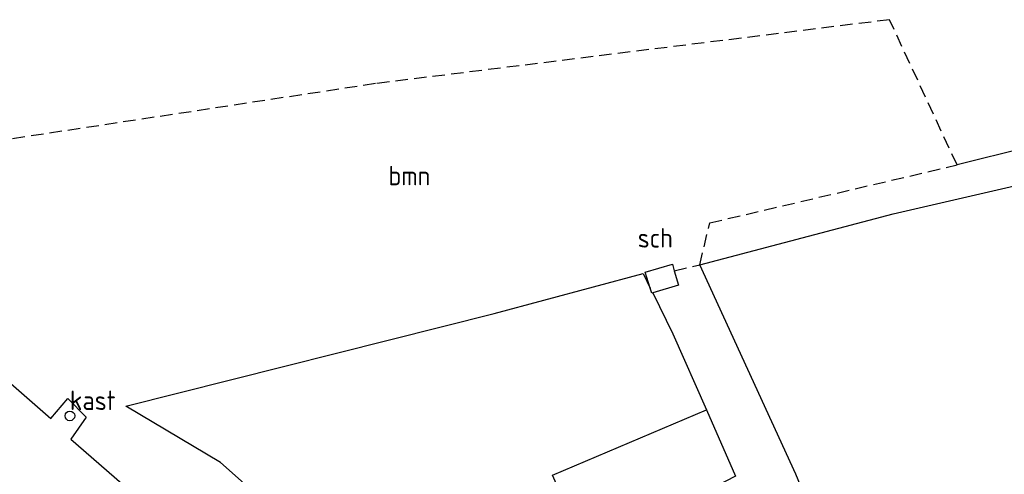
# Model space of a CAD drawing. Extents: x 234510 to 235400, y 502342 to 503395.
# Tile 13 of 15: x 234802 to 234928, y 503198 to 503256. Entities that reach past the tile are written whole.
import ezdxf
from ezdxf.enums import TextEntityAlignment as Align

# ---------------------------------------------------------------- set-up
doc = ezdxf.new("R2010")
doc.units = 0
doc.header["$MEASUREMENT"] = 0
doc.linetypes.add('CULTSCH', pattern=[2.4, 1.6, -0.8])
doc.linetypes.add('RASTER', pattern=[1000.1, 1000, -0.1])
doc.layers.get('0').update_dxf_attribs({"linetype": 'CONTINUOUS'})
for name, color, linetype in [('MDI-XX-BEBOUWING', 15, 'CONTINUOUS'), ('MDI-XX-BEPLANTING', 11, 'CONTINUOUS'), ('MDI-XX-OVERIG', 16, 'CONTINUOUS'), ('MDI-XX-RASTER', 7, 'CONTINUOUS'), ('MDI-XX-TERREINAFSCH', 15, 'CONTINUOUS')]:
    doc.layers.add(name, color=color, linetype=linetype)
doc.styles.add('ISO25', font='ISO', dxfattribs={"height": 2.5})

# ---------------------------------------------------------------- blocks, each defined once
blk = doc.blocks.new('PUNT125')
at = {"color": 0}
blk.add_circle((0, 0), 0.625, dxfattribs=at)

msp = doc.modelspace()

# ---------------------------------------------------------------- linework, layer by layer
at = {"layer": 'MDI-XX-BEBOUWING', "color": 253}
msp.add_polyline3d([(234882.647, 503221.519, 8.499), (234881.968, 503223.571, 10.359), (234885.484, 503224.589, 10.368), (234885.729, 503223.767, 8.409), (234886.283, 503221.907, 10.962), (234882.982, 503220.916, 8.499), (234882.859, 503220.879, 10.92), (234882.647, 503221.519, 8.499)], close=True, dxfattribs=at)
at = {"layer": 'MDI-XX-RASTER', "color": 253, "linetype": 'RASTER'}
for points in [[(234949.145, 503202.247, 8.502), (234932.595, 503240.013, 8.127), (234922.073, 503237.355, 8.232)], [(234948.249, 503195.062, 8.394), (234945.332, 503193.269, 8.514), (234931.464, 503184.743, 8.586), (234920.597, 503178.503, 8.589), (234912.277, 503173.942, 8.364), (234911.549, 503173.543, 8.631), (234901.351, 503197.6, 8.508), (234888.991, 503224.517, 8.415), (234913.861, 503231.087, 8.382), (234930.027, 503234.816, 8.397), (234945.696, 503200.823, 8.616)], [(234771.592, 503234.367, 8.436), (234805.581, 503204.766, 8.463), (234807.762, 503207.321, 8.565), (234810.13, 503204.92, 8.478), (234808.163, 503202.106, 8.478), (234839.08, 503175.329, 8.493), (234864.105, 503153.738, 8.469), (234882.227, 503159.202, 8.517)], [(234876.033, 503187.359, 8.766), (234874.864, 503186.848, 8.373), (234873.233, 503186.135, 8.682), (234852.317, 503176.991, 8.757), (234827.385, 503199.129, 8.262), (234815.21, 503206.366, 8.253), (234862.586, 503218.262, 8.559), (234881.719, 503223.407, 8.703), (234882.647, 503221.519, 8.499)], [(234882.982, 503220.916, 8.499), (234885.548, 503215.646, 8.493), (234889.858, 503205.894, 8.667), (234893.585, 503197.343, 8.688), (234874.511, 503187.613, 8.7), (234870.066, 503197.487, 8.673), (234889.858, 503205.894, 8.667)]]:
    msp.add_polyline3d(points, dxfattribs=at)
at = {"layer": 'MDI-XX-TERREINAFSCH', "color": 253, "linetype": 'CULTSCH'}
msp.add_polyline3d([(234885.729, 503223.767, 8.409), (234888.991, 503224.517, 8.415), (234890.29, 503229.913, 8.286), (234922.073, 503237.355, 8.232), (234913.4, 503256.027, 7.965), (234847.327, 503247.809, 8.325), (234788.646, 503238.896, 8.523), (234771.592, 503234.367, 8.436), (234759.792, 503254.479, 8.415)], dxfattribs=at)

# ---------------------------------------------------------------- block references
at = {"layer": 'MDI-XX-OVERIG', "color": 253}
msp.add_blockref('PUNT125', (234808.026, 503205.107, 9.231), dxfattribs=at)

# ---------------------------------------------------------------- texts
at = {"layer": 'MDI-XX-BEBOUWING', "color": 253, "style": 'ISO25'}
msp.add_text('sch', height=2.5, dxfattribs=at).set_placement((234883.287, 503227.986, 8.499), align=Align.MIDDLE_CENTER)
at = {"layer": 'MDI-XX-BEPLANTING', "color": 253, "style": 'ISO25'}
msp.add_text('bmn', height=2.5, dxfattribs=at).set_placement((234851.675, 503235.986, 8.997), align=Align.MIDDLE_CENTER)
at = {"layer": 'MDI-XX-OVERIG', "color": 253, "style": 'ISO25'}
msp.add_text('kast', height=2.5, dxfattribs=at).set_placement((234808.026, 503205.107, 9.231), align=Align.BOTTOM_LEFT)

doc.saveas('drawing.dxf')
